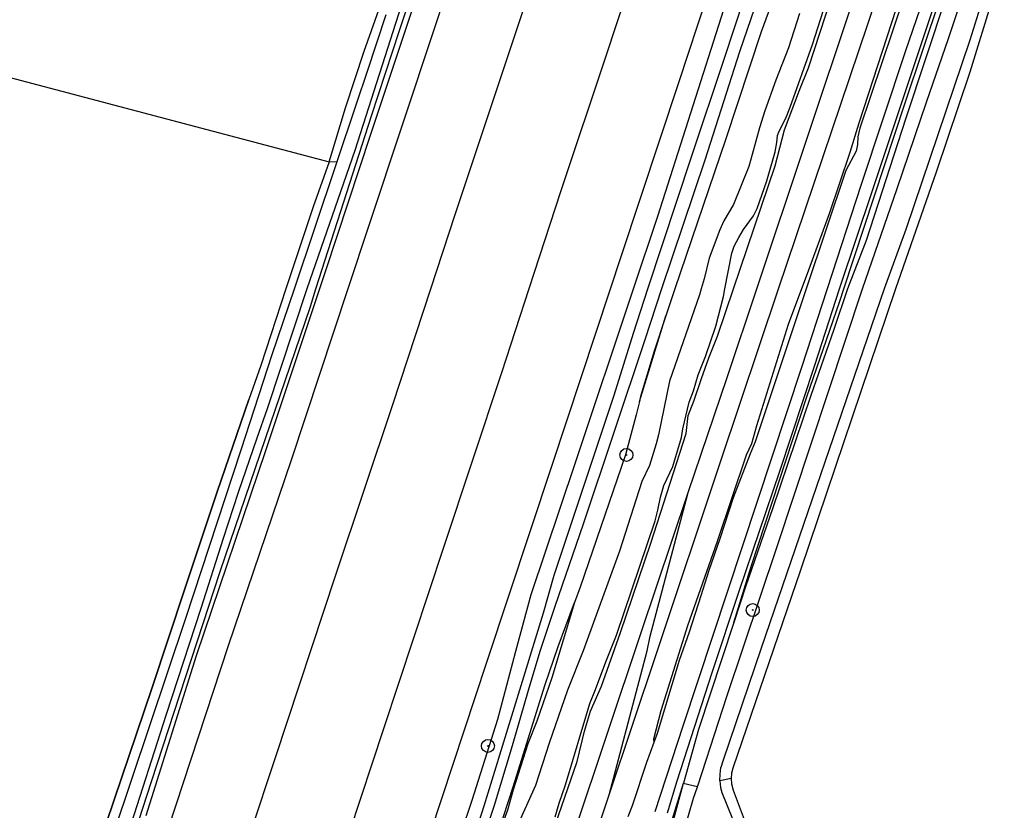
# Model space of a CAD drawing. Header units: metres. Extents: x 102000 to 105000, y 414600 to 420766.
# Tile 81 of 256: x 103184 to 103373, y 417500 to 417652. Entities that reach past the tile are written whole.
import ezdxf

# ---------------------------------------------------------------- set-up
doc = ezdxf.new("R2010")
doc.units = ezdxf.units.M
doc.layers.get('0').update_dxf_attribs({"color": 8})

msp = doc.modelspace()

# ---------------------------------------------------------------- hatches: boundary and pattern name
at = {"ltscale": 0.1}
h = msp.add_hatch(color=256, dxfattribs=at)
edge = h.paths.add_edge_path()
edge.add_arc((103300.79, 417568.13), 0.075, 0, 360)
h = msp.add_hatch(color=256, dxfattribs=at)
edge = h.paths.add_edge_path()
edge.add_arc((103325.05, 417538.36), 0.075, 0, 360)
h = msp.add_hatch(color=256, dxfattribs=at)
edge = h.paths.add_edge_path()
edge.add_arc((103274.21, 417512.26), 0.075, 0, 360)

# ---------------------------------------------------------------- linework, layer by layer
for p, q in [((103325.82, 417600), (103363.35, 417712.3)), ((103371.6, 417696.09), (103354.33, 417645.53)), ((103257.22, 417649.61), (103269.01, 417685.63)), ((103275.15, 417683.98), (103263.98, 417650.36)), ((103335.53, 417683.4), (103322.53, 417645.54)), ((103280.17, 417651.15), (103289.95, 417680.59)), ((103307.4, 417676.58), (103296.97, 417645.08)), ((103361.09, 417676.89), (103345.66, 417630.89)), ((103310.93, 417639.83), (103321.98, 417673.24)), ((103330.03, 417600), (103354.25, 417671.95)), ((103373.31, 417668.76), (103366.73, 417647.8)), ((103333.32, 417667.46), (103326.68, 417649.39)), ((103335.79, 417642.48), (103343.27, 417665.58)), ((103362.66, 417648.1), (103368.45, 417665.63)), ((103373.38, 417663.21), (103366.74, 417641.65)), ((103347.96, 417618.52), (103362.22, 417661.43)), ((103354.27, 417635.55), (103362.89, 417661.18)), ((103258.99, 417658.88), (103248.62, 417626.62)), ((103261.32, 417658.76), (103251.65, 417629.69)), ((103319.61, 417644.31), (103324.54, 417659.17)), ((103362.27, 417656.3), (103354.49, 417632.78)), ((103250.4, 417645.67), (103253.98, 417655.66)), ((103336.52, 417646.97), (103339.15, 417655.15)), ((103251.04, 417641.63), (103254.63, 417652.67)), ((103306.84, 417613.95), (103319.54, 417653.64)), ((103334.07, 417652.9), (103331.94, 417646.29)), ((103352.63, 417653.82), (103345.42, 417631.86)), ((103141.26, 417651.41), (103243.69, 417624.44)), ((103267.93, 417614.32), (103280.17, 417651.15)), ((103263.98, 417650.36), (103251.41, 417612.37)), ((103251.85, 417633.22), (103257.22, 417649.61)), ((103326.68, 417649.39), (103319.85, 417628.63)), ((103332.26, 417634.93), (103336.52, 417646.97)), ((103366.73, 417647.8), (103354.49, 417611.4)), ((103358.41, 417635.89), (103362.66, 417648.1)), ((103246.87, 417634.8), (103250.4, 417645.67)), ((103296.97, 417645.08), (103288.16, 417618.68)), ((103322.53, 417645.54), (103315.87, 417624.73)), ((103331.94, 417646.29), (103329.47, 417640.07)), ((103354.33, 417645.53), (103345.8, 417619.84)), ((103313.27, 417625.39), (103319.61, 417644.31)), ((103249.02, 417635.77), (103251.04, 417641.63)), ((103334.04, 417638.2), (103335.79, 417642.48)), ((103366.74, 417641.65), (103360.26, 417622.46)), ((103299.78, 417606.22), (103310.93, 417639.83)), ((103329.47, 417640.07), (103327.39, 417634.19)), ((103331.16, 417630.57), (103334.04, 417638.2)), ((103237.08, 417600), (103249.02, 417635.77)), ((103342.54, 417600), (103354.27, 417635.55)), ((103352.78, 417619.31), (103358.41, 417635.89)), ((103243.97, 417625.23), (103246.87, 417634.8)), ((103327.39, 417634.19), (103326.34, 417630.95)), ((103331.44, 417632.81), (103332.26, 417634.93)), ((103241.18, 417600), (103251.85, 417633.22)), ((103330.16, 417630.28), (103331.44, 417632.81)), ((103345.42, 417631.86), (103343.7, 417626.23)), ((103354.49, 417632.78), (103346.83, 417609.29)), ((103326.34, 417630.95), (103324.98, 417625.85)), ((103329.34, 417623.64), (103331.16, 417630.57)), ((103329.84, 417629.45), (103330.16, 417630.28)), ((103345.66, 417630.89), (103345.23, 417629.18)), ((103251.65, 417629.69), (103243, 417603.47)), ((103319.85, 417628.63), (103310.08, 417600)), ((103329.35, 417626.33), (103329.7, 417628.14)), ((103329.7, 417628.14), (103329.84, 417629.45)), ((103345.23, 417629.18), (103345.18, 417627.76)), ((103248.62, 417626.62), (103239.44, 417600)), ((103327.75, 417620.77), (103329.35, 417626.33)), ((103343.7, 417626.23), (103339.74, 417614.43)), ((103344.91, 417626.49), (103342.95, 417622.73)), ((103345.18, 417627.76), (103344.91, 417626.49)), ((103243.69, 417624.44), (103240.62, 417615.79)), ((103243.69, 417624.44), (103243.97, 417625.23)), ((103245.2, 417624.33), (103243.69, 417624.44)), ((103304.92, 417600), (103313.27, 417625.39)), ((103315.87, 417624.73), (103307.53, 417600)), ((103324.98, 417625.85), (103324.28, 417623.53)), ((103324.28, 417623.53), (103321.36, 417616.19)), ((103321.38, 417600), (103329.34, 417623.64)), ((103342.95, 417622.73), (103335.35, 417600)), ((103360.26, 417622.46), (103352.46, 417600)), ((103325.89, 417615.43), (103327.75, 417620.77)), ((103288.16, 417618.68), (103282.06, 417600)), ((103345.8, 417619.84), (103339.35, 417600)), ((103341.98, 417600.78), (103347.96, 417618.52)), ((103346.15, 417600), (103352.78, 417619.31)), ((103240.62, 417615.79), (103235.41, 417600)), ((103321.36, 417616.19), (103319.51, 417613.07)), ((103325.19, 417614.02), (103325.89, 417615.43)), ((103263.23, 417600), (103267.93, 417614.32)), ((103302.16, 417600), (103306.84, 417613.95)), ((103319.51, 417613.07), (103318.71, 417611.34)), ((103323.31, 417611.41), (103325.19, 417614.02)), ((103339.74, 417614.43), (103335.35, 417602.38)), ((103251.41, 417612.37), (103247.31, 417600)), ((103318.71, 417611.34), (103316.7, 417605.9)), ((103322.39, 417609.88), (103323.31, 417611.41)), ((103354.49, 417611.4), (103350.3, 417600)), ((103321.52, 417608.24), (103322.39, 417609.88)), ((103346.83, 417609.29), (103343.25, 417600)), ((103321.03, 417606.86), (103321.52, 417608.24)), ((103297.72, 417600), (103299.78, 417606.22)), ((103316.7, 417605.9), (103315.74, 417601.97)), ((103319.72, 417600), (103321.03, 417606.86)), ((103243, 417603.47), (103241.85, 417600)), ((103315.74, 417601.97), (103315.16, 417600)), ((103335.35, 417602.38), (103334.45, 417600)), ((103235.41, 417600), (103230.57, 417585.33)), ((103241.85, 417600), (103231.57, 417569.11)), ((103239.44, 417600), (103231.82, 417576.98)), ((103232.77, 417587.39), (103237.08, 417600)), ((103247.31, 417600), (103236.43, 417567.16)), ((103240.1, 417596.66), (103241.18, 417600)), ((103255.95, 417577.81), (103263.23, 417600)), ((103282.06, 417600), (103276.82, 417583.92)), ((103286.52, 417566.17), (103297.72, 417600)), ((103290.93, 417566.5), (103302.16, 417600)), ((103302.18, 417591.53), (103304.92, 417600)), ((103307.53, 417600), (103304.34, 417590.25)), ((103310.08, 417600), (103308.37, 417594.84)), ((103315.16, 417600), (103314.82, 417598.88)), ((103318.32, 417590.91), (103321.38, 417600)), ((103318.92, 417567), (103330.03, 417600)), ((103319.44, 417598.58), (103319.72, 417600)), ((103320.14, 417583.02), (103325.82, 417600)), ((103335.35, 417600), (103325.54, 417570.67)), ((103350.3, 417600), (103326.68, 417531.02)), ((103329.71, 417550.38), (103346.15, 417600)), ((103334.45, 417600), (103331.88, 417593.2)), ((103352.46, 417600), (103334.21, 417546)), ((103339.35, 417600), (103334.45, 417584.94)), ((103336.99, 417585.39), (103341.72, 417600)), ((103343.25, 417600), (103340.62, 417592.19)), ((103341.72, 417600), (103341.98, 417600.78)), ((103341.76, 417597.65), (103342.54, 417600)), ((103314.82, 417598.88), (103309.09, 417582.33)), ((103317.96, 417592.88), (103319.44, 417598.58)), ((103335.46, 417579.28), (103341.76, 417597.65)), ((103222.78, 417545.77), (103240.1, 417596.66)), ((103303.29, 417578.43), (103308.37, 417594.84)), ((103308.37, 417594.84), (103306.12, 417588.03)), ((103316.01, 417587.06), (103317.96, 417592.88)), ((103331.88, 417593.2), (103325.8, 417573.73)), ((103340.62, 417592.19), (103336.19, 417579.57)), ((103304.34, 417590.25), (103292.48, 417554.83)), ((103298.42, 417579.62), (103302.18, 417591.53)), ((103316.66, 417586.78), (103318.32, 417590.91)), ((103226.83, 417569.11), (103232.77, 417587.39)), ((103306.12, 417588.03), (103303.53, 417579.37)), ((103314.58, 417583.54), (103316.01, 417587.06)), ((103315.2, 417582.8), (103316.66, 417586.78)), ((103230.57, 417585.33), (103228.27, 417578.76)), ((103334.45, 417584.94), (103311.61, 417516.06)), ((103330.25, 417565.05), (103336.99, 417585.39)), ((103276.82, 417583.92), (103265.66, 417550.36)), ((103312.68, 417560.95), (103320.14, 417583.02)), ((103313.67, 417580.47), (103314.58, 417583.54)), ((103313.77, 417578.44), (103315.2, 417582.8)), ((103309.09, 417582.33), (103306.98, 417572.03)), ((103228.27, 417578.76), (103222.2, 417561.08)), ((103222.2, 417561.08), (103228.27, 417578.76)), ((103286.92, 417545.03), (103298.42, 417579.62)), ((103303.53, 417579.37), (103303.29, 417578.43)), ((103312.85, 417578.26), (103313.67, 417580.47)), ((103324.8, 417546.92), (103335.46, 417579.28)), ((103336.19, 417579.57), (103328.86, 417557.8)), ((103231.82, 417576.98), (103229.81, 417571.33)), ((103245.01, 417545.09), (103255.95, 417577.81)), ((103303.29, 417578.43), (103302.65, 417575.87)), ((103311.65, 417573.17), (103312.85, 417578.26)), ((103312.67, 417575.69), (103313.77, 417578.44)), ((103302.65, 417575.87), (103300.64, 417568.16)), ((103312.25, 417572.25), (103312.67, 417575.69)), ((103311.38, 417571.48), (103311.65, 417573.17)), ((103325.8, 417573.73), (103324.85, 417570.29)), ((103229.81, 417571.33), (103226.24, 417560.9)), ((103305.51, 417551.19), (103312.25, 417572.25)), ((103306.98, 417572.03), (103306.54, 417570.27)), ((103309.7, 417565.89), (103311.38, 417571.48)), ((103306.54, 417570.27), (103305.23, 417566.09)), ((103324.85, 417570.29), (103323.79, 417568.1)), ((103325.54, 417570.67), (103324.54, 417568.34)), ((103216.15, 417536.82), (103226.83, 417569.11)), ((103231.57, 417569.11), (103218.19, 417529.59)), ((103300.64, 417568.16), (103291.92, 417542.75)), ((103323.79, 417568.1), (103318.21, 417551.5)), ((103324.54, 417568.34), (103321.28, 417559.92)), ((103236.43, 417567.16), (103224.34, 417531.51)), ((103273.98, 417528.36), (103286.52, 417566.17)), ((103282.52, 417541.33), (103290.93, 417566.5)), ((103305.23, 417566.09), (103303.79, 417563.02)), ((103306.57, 417530.02), (103318.92, 417567)), ((103308, 417562.28), (103309.7, 417565.89)), ((103322.45, 417542.01), (103330.25, 417565.05)), ((103303.79, 417563.02), (103299.45, 417549.66)), ((103307.35, 417560.01), (103308, 417562.28)), ((103222.2, 417561.08), (103215.96, 417542.42)), ((103215.96, 417542.42), (103222.2, 417561.08)), ((103226.24, 417560.9), (103223.38, 417552.1)), ((103303.57, 417533.84), (103312.68, 417560.95)), ((103305.39, 417533.32), (103312.68, 417560.95)), ((103306.84, 417557.56), (103307.35, 417560.01)), ((103321.28, 417559.92), (103318.74, 417552.02)), ((103306.3, 417555.48), (103306.84, 417557.56)), ((103328.86, 417557.8), (103323.75, 417542.99)), ((103292.48, 417554.83), (103287.05, 417539.04)), ((103298.88, 417533.51), (103306.3, 417555.48)), ((103223.38, 417552.1), (103219.09, 417538.68)), ((103265.66, 417550.36), (103254.15, 417515.54)), ((103299.67, 417534.07), (103305.51, 417551.19)), ((103318.21, 417551.5), (103312.54, 417535.31)), ((103318.74, 417552.02), (103316.61, 417545.94)), ((103320.09, 417521.79), (103329.71, 417550.38)), ((103299.45, 417549.66), (103292.49, 417530.56)), ((103321.43, 417535.99), (103324.8, 417546.92)), ((103209.61, 417505.44), (103222.78, 417545.77)), ((103233.41, 417510.04), (103245.01, 417545.09)), ((103284.86, 417537.85), (103286.92, 417545.03)), ((103316.61, 417545.94), (103315.11, 417541.06)), ((103334.21, 417546), (103321.24, 417508.03)), ((103291.92, 417542.75), (103290.82, 417539.78)), ((103323.75, 417542.99), (103321.43, 417535.99)), ((103215.96, 417542.42), (103209.62, 417523.28)), ((103209.62, 417523.28), (103215.96, 417542.42)), ((103279.54, 417530.44), (103282.52, 417541.33)), ((103315.11, 417541.06), (103312.85, 417534.14)), ((103317.24, 417526.36), (103322.45, 417542.01)), ((103287.05, 417539.04), (103284.16, 417530.39)), ((103290.82, 417539.78), (103286.46, 417525.32)), ((103289.17, 417535.32), (103290.82, 417539.78)), ((103219.09, 417538.68), (103212.32, 417518.12)), ((103273.51, 417500.78), (103284.86, 417537.85)), ((103200.13, 417488.98), (103216.15, 417536.82)), ((103287.66, 417531.35), (103289.17, 417535.32)), ((103312.54, 417535.31), (103307.41, 417518.99)), ((103321.43, 417535.99), (103314.62, 417515.44)), ((103272.69, 417441.49), (103303.57, 417533.84)), ((103296, 417523.73), (103299.67, 417534.07)), ((103296.85, 417528.42), (103298.88, 417533.51)), ((103304.8, 417530.54), (103305.39, 417533.32)), ((103312.85, 417534.14), (103310.93, 417528.7)), ((103224.34, 417531.51), (103212.78, 417496.44)), ((103218.19, 417529.59), (103208.49, 417498.88)), ((103276.09, 417517.42), (103279.54, 417530.44)), ((103284.16, 417530.39), (103281.92, 417522.92)), ((103285.14, 417523.89), (103287.66, 417531.35)), ((103292.49, 417530.56), (103289.47, 417523)), ((103297.48, 417502.91), (103304.8, 417530.54)), ((103297.48, 417502.91), (103306.57, 417530.02)), ((103326.68, 417531.02), (103319.29, 417509.37)), ((103261.14, 417489.47), (103273.98, 417528.36)), ((103294.88, 417523.12), (103296.85, 417528.42)), ((103310.93, 417528.7), (103306.68, 417514.68)), ((103310.53, 417505.54), (103317.24, 417526.36)), ((103279.1, 417504.63), (103285.14, 417523.89)), ((103286.46, 417525.32), (103283.57, 417517.05)), ((103209.62, 417523.28), (103200.93, 417497.57)), ((103200.93, 417497.57), (103209.62, 417523.28)), ((103281.92, 417522.92), (103278.85, 417512.31)), ((103289.47, 417523), (103285.98, 417512.78)), ((103293.75, 417520.39), (103294.88, 417523.12)), ((103293.9, 417518.96), (103296, 417523.73)), ((103289.13, 417504.81), (103293.75, 417520.39)), ((103315.37, 417507.19), (103320.09, 417521.79)), ((103292.72, 417515.12), (103293.9, 417518.96)), ((103307.41, 417518.99), (103306.03, 417513.59)), ((103212.32, 417518.12), (103204.57, 417494.01)), ((103271.2, 417501.85), (103276.09, 417517.42)), ((103283.57, 417517.05), (103281.86, 417512.68)), ((103254.15, 417515.54), (103243.21, 417482.66)), ((103291.34, 417509.25), (103292.72, 417515.12)), ((103306.68, 417514.68), (103306.08, 417512.92)), ((103311.61, 417516.06), (103306.27, 417499.61)), ((103314.62, 417515.44), (103311.74, 417505.09)), ((103281.86, 417512.68), (103279.02, 417503.84)), ((103285.98, 417512.78), (103283.31, 417504.68)), ((103306.08, 417512.92), (103304.67, 417509.12)), ((103306.03, 417513.59), (103306.08, 417512.92)), ((103278.85, 417512.31), (103275.39, 417500.82)), ((103222.17, 417476.29), (103233.41, 417510.04)), ((103279.92, 417476.21), (103291.34, 417509.25)), ((103304.67, 417509.12), (103301.9, 417500.78)), ((103319.29, 417509.37), (103318.96, 417508.13)), ((103314.43, 417504.44), (103315.37, 417507.19)), ((103318.75, 417505.59), (103318.78, 417506.87)), ((103318.78, 417506.87), (103318.96, 417508.13)), ((103321, 417507.04), (103320.92, 417506.03)), ((103321.24, 417508.03), (103321, 417507.04)), ((103199.1, 417473.68), (103209.61, 417505.44)), ((103311.73, 417505.04), (103306.37, 417485.73)), ((103307.79, 417492.19), (103311.74, 417505.09)), ((103308.71, 417499.4), (103310.53, 417505.54)), ((103311.74, 417505.09), (103311.73, 417505.04)), ((103314.43, 417504.44), (103311.73, 417505.04)), ((103320.92, 417506.03), (103318.75, 417505.59)), ((103318.75, 417505.59), (103318.89, 417504.32)), ((103320.92, 417506.03), (103320.99, 417505.01)), ((103320.99, 417505.01), (103321.3, 417503.8)), ((103265.05, 417461.47), (103279.1, 417504.63)), ((103279.02, 417503.84), (103277.93, 417499.92)), ((103283.31, 417504.68), (103278.29, 417493.42)), ((103287.88, 417501.29), (103289.13, 417504.81)), ((103313.69, 417502.24), (103314.43, 417504.44)), ((103318.89, 417504.32), (103319.12, 417503.3)), ((103319.12, 417503.3), (103327.01, 417484.11)), ((103321.3, 417503.8), (103327.7, 417486.72)), ((103263.56, 417479.64), (103271.2, 417501.85)), ((103286.23, 417469.09), (103297.48, 417502.91)), ((103287.11, 417498.64), (103287.88, 417501.29)), ((103310.72, 417492.14), (103313.69, 417502.24)), ((103265.78, 417477.62), (103273.51, 417500.78)), ((103275.39, 417500.82), (103269.92, 417484.14)), ((103277.93, 417499.92), (103274.14, 417489.33)), ((103301.9, 417500.78), (103301.07, 417498.67))]:
    msp.add_line(p, q)
for centre, radius in [((103300.79, 417568.13), 1.25), ((103300.79, 417568.13), 0.0225), ((103325.05, 417538.36), 1.25), ((103325.05, 417538.36), 0.0225), ((103274.21, 417512.26), 1.25), ((103274.21, 417512.26), 0.0225)]:
    msp.add_circle(centre, radius)
for centre in [(103300.79, 417568.13), (103325.05, 417538.36), (103274.21, 417512.26)]:
    msp.add_circle(centre, 0.075, dxfattribs=at)

doc.saveas('drawing.dxf')
